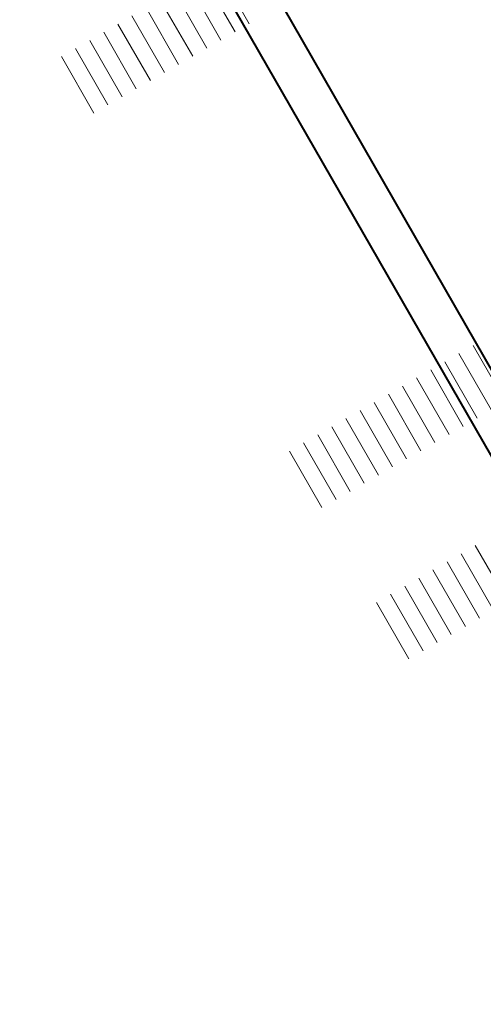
# Model space of a CAD drawing. Header units: metres. Extents: x 148742 to 148951, y 485553 to 485794.
# Tile 13 of 53: x 148743 to 148764, y 485672 to 485717. Entities that reach past the tile are written whole.
import ezdxf

# ---------------------------------------------------------------- set-up
doc = ezdxf.new("R2010")
doc.units = ezdxf.units.M
doc.header["$MEASUREMENT"] = 0
doc.layers.add('BWR-alg-raster boundary', color=151, linetype='Continuous', lineweight=13, plot=False)
doc.layers.add('WVB-alg-onderhoek', color=7, linetype='Continuous', lineweight=30)

msp = doc.modelspace()

# ---------------------------------------------------------------- linework, layer by layer
at = {"layer": 'BWR-alg-raster boundary'}
for p, q in [((148753.56, 485717.171), (148752.065, 485719.773)), ((148752.909, 485716.798), (148751.415, 485719.399)), ((148751.609, 485716.051), (148750.114, 485718.652)), ((148752.259, 485716.424), (148750.765, 485719.025)), ((148750.959, 485715.677), (148749.464, 485718.278)), ((148750.308, 485715.303), (148748.814, 485717.905)), ((148749.658, 485714.93), (148748.163, 485717.531)), ((148749.008, 485714.556), (148747.513, 485717.157)), ((148747.707, 485713.809), (148746.213, 485716.41)), ((148748.357, 485714.182), (148746.863, 485716.784)), ((148747.057, 485713.435), (148745.562, 485716.036)), ((148746.406, 485713.062), (148744.912, 485715.663)), ((148765.368, 485699.761), (148763.874, 485702.362)), ((148764.718, 485699.387), (148763.223, 485701.989)), ((148764.067, 485699.014), (148762.573, 485701.615)), ((148763.417, 485698.64), (148761.923, 485701.241)), ((148762.767, 485698.267), (148761.272, 485700.868)), ((148761.466, 485697.519), (148759.972, 485700.121)), ((148762.116, 485697.893), (148760.622, 485700.494)), ((148760.816, 485697.146), (148759.321, 485699.747)), ((148760.165, 485696.772), (148758.671, 485699.373)), ((148759.515, 485696.398), (148758.021, 485699)), ((148758.215, 485695.651), (148756.72, 485698.252)), ((148758.865, 485696.025), (148757.37, 485698.626)), ((148757.564, 485695.278), (148756.07, 485697.879)), ((148756.914, 485694.904), (148755.419, 485697.505)), ((148765.473, 485690.554), (148763.979, 485693.155)), ((148764.172, 485689.807), (148762.678, 485692.408)), ((148764.823, 485690.18), (148763.328, 485692.782)), ((148763.522, 485689.433), (148762.028, 485692.034)), ((148762.872, 485689.059), (148761.377, 485691.661)), ((148762.221, 485688.686), (148760.727, 485691.287)), ((148760.921, 485687.939), (148759.426, 485690.54)), ((148761.571, 485688.312), (148760.077, 485690.913))]:
    msp.add_line(p, q, dxfattribs=at)
at = {"layer": 'WVB-alg-onderhoek', "lineweight": 40}
msp.add_line((148742.988, 485735.068), (148847.602, 485552.98), dxfattribs=at)
at = {"layer": 'WVB-alg-onderhoek', "lineweight": 40, "flags": 128}
msp.add_lwpolyline([(148746.715, 485732.596), (148848.34, 485555.71), (148947.881, 485612.899), (148846.257, 485789.785)], close=True, dxfattribs=at)

doc.saveas('drawing.dxf')
